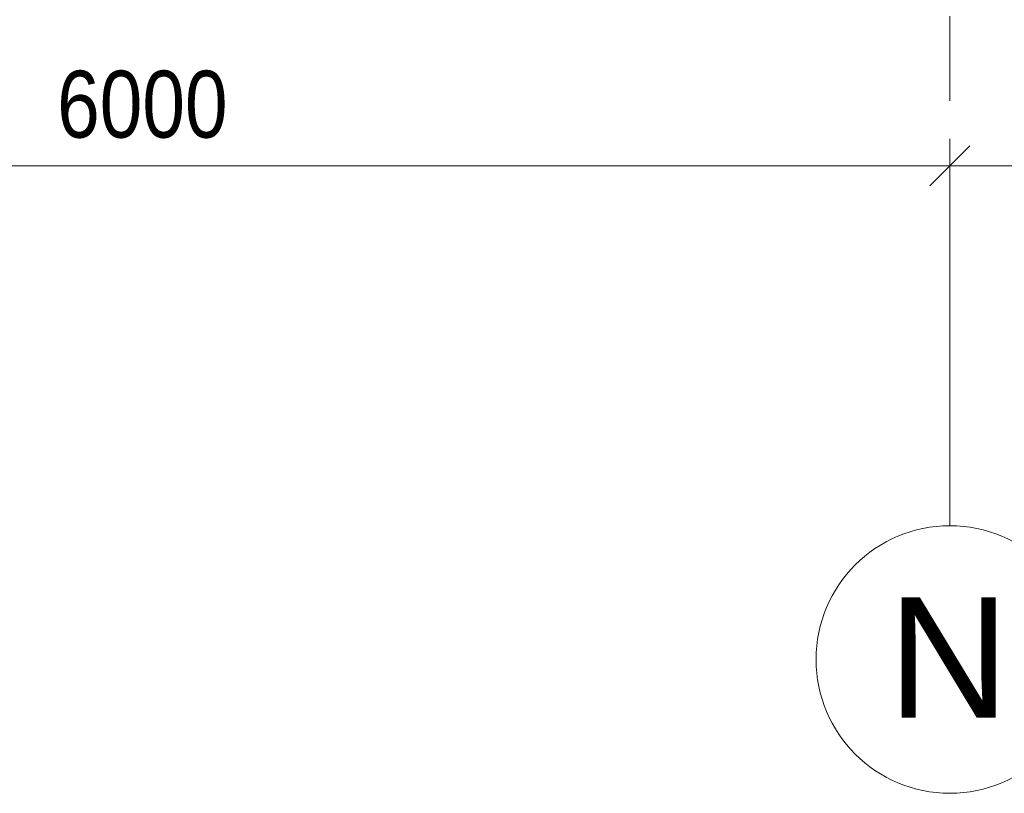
# Model space of a CAD drawing. Header units: millimetres. Extents: x -56182 to 286826, y -36685 to 98759.
# Tile 8 of 97: x -51866 to -48186, y -4450 to -1558. Entities that reach past the tile are written whole.
import ezdxf

# ---------------------------------------------------------------- set-up
doc = ezdxf.new("R2010")
doc.units = ezdxf.units.MM
doc.linetypes.add('Grid Line', pattern=[2222.5, 1270, -317.5, 317.5, -317.5])
doc.layers.add('Dimensions', color=7, linetype='Continuous', lineweight=9)
doc.layers.add('Dimensions-100', color=7, linetype='Continuous', lineweight=9)
doc.layers.add('Grids-1', color=7, linetype='Continuous', lineweight=9, true_color=0xaaaaaa)
doc.layers.add('Grids-2', color=7, linetype='Grid Line', lineweight=9, true_color=0xaaaaaa)
doc.styles.add('Arial', font='arial.ttf', dxfattribs={"height": 450})
doc.styles.add('Swis721 Cn BT', font='swissc.ttf', dxfattribs={"height": 250})
doc.dimstyles.new('Diagonal_-_2_5mm', dxfattribs={"dimscale": 304.8, "dimtxt": 252.353483, "dimasz": 0.492126, "dimexe": 0.328084, "dimexo": 0.0625, "dimgap": 0.082021, "dimtad": 1, "dimdec": 0, "dimzin": 0, "dimdsep": 46, "dimtxsty": 'Swis721 Cn BT', "dimblk1": 'OBLIQUE', "dimblk2": 'OBLIQUE', "dimsah": 1, "dimcen": 0.09, "dimdle": 0.328084, "dimazin": 0, "dimtfac": 1, "dimtdec": 4, "dimtix": 1, "dimtmove": 0, "dimatfit": 3, "dimfxl": 0.328084, "dimfxlon": 1, "dimtvp": 1, "dimtolj": 1, "dimtzin": 0, "dimarcsym": 2})

# ---------------------------------------------------------------- blocks, each defined once
blk = doc.blocks.new('Grid - M_Grid Head - Circle-24584-Sisevaade 1')
at = {"layer": 'Grids-1'}
blk.add_circle((-390, -3949.6), 500, dxfattribs=at)
blk = doc.blocks.new('DIMBLOCK1-Sisevaade 1')
at = {"layer": 'Dimensions-100'}
for p, q in [((-54390, -2004.2), (-54390, -2204.2)), ((-54390, -2104.2), (-54390, -2004.2)), ((-48390, -2004.2), (-48390, -2204.2)), ((-48390, -2104.2), (-48390, -2004.2)), ((-54490, -2104.2), (-48390, -2104.2))]:
    blk.add_line(p, q, dxfattribs=at)
at = {"layer": 'Dimensions-100', "lineweight": 35}
for p, q in [((-54390, -2104.2), (-54315, -2029.2)), ((-48390, -2104.2), (-48315, -2029.2)), ((-54390, -2104.2), (-54465, -2179.2)), ((-48390, -2104.2), (-48465, -2179.2))]:
    blk.add_line(p, q, dxfattribs=at)
at = {"layer": 'Dimensions-100', "color": 0, "insert": (-51726.5, -1749.1), "char_height": 250, "width": 807.531, "attachment_point": 1, "line_spacing_factor": 0.961347, "style": 'Swis721 Cn BT'}
blk.add_mtext('6000', dxfattribs=at)
blk = doc.blocks.new('_Oblique')
at = {"color": 0, "linetype": 'ByBlock', "lineweight": -2}
blk.add_line((-0.5, -0.5), (0.5, 0.5), dxfattribs=at)
blk = doc.blocks.new('DIMBLOCK2-Sisevaade 1')
at = {"layer": 'Dimensions-100'}
for p, q in [((-48390, -2004.2), (-48390, -2204.2)), ((-48390, -2104.2), (-48390, -2004.2)), ((-42390, -2004.2), (-42390, -2204.2)), ((-42390, -2104.2), (-42390, -2004.2)), ((-48390, -2104.2), (-42390, -2104.2))]:
    blk.add_line(p, q, dxfattribs=at)
at = {"layer": 'Dimensions-100', "lineweight": 35}
for p, q in [((-48390, -2104.2), (-48315, -2029.2)), ((-42390, -2104.2), (-42315, -2029.2)), ((-48390, -2104.2), (-48465, -2179.2)), ((-42390, -2104.2), (-42465, -2179.2))]:
    blk.add_line(p, q, dxfattribs=at)
at = {"layer": 'Dimensions-100', "color": 0, "insert": (-45726.5, -1749.1), "char_height": 250, "width": 807.531, "attachment_point": 1, "line_spacing_factor": 0.961347, "style": 'Swis721 Cn BT'}
blk.add_mtext('6000', dxfattribs=at)

msp = doc.modelspace()

# ---------------------------------------------------------------- linework, layer by layer
at = {"layer": 'Grids-2'}
msp.add_line((-48390, -3449.6), (-48390, -949.6), dxfattribs=at)

# ---------------------------------------------------------------- block references
at = {"layer": 'Grids-1'}
msp.add_blockref('Grid - M_Grid Head - Circle-24584-Sisevaade 1', (-48000, 0), dxfattribs=at)

# ---------------------------------------------------------------- texts
at = {"layer": 'Grids-1', "insert": (-48621.6, -3717), "char_height": 450, "width": 553.164, "attachment_point": 1, "style": 'Arial'}
msp.add_mtext('N', dxfattribs=at)

# ---------------------------------------------------------------- dimensions: what is measured, and where the dimension line sits
at = {"layer": 'Dimensions'}
for base, p1, p2, picture, middle in [((-48390, -2104.2), (-54390, -2004.2), (-48390, -2004.2), 'DIMBLOCK1-Sisevaade 1', (-51390, -1950.9)), ((-42390, -2104.2), (-48390, -2004.2), (-42390, -2004.2), 'DIMBLOCK2-Sisevaade 1', (-45390, -1950.9))]:
    dim = msp.add_linear_dim(base=base, p1=p1, p2=p2, dimstyle='Diagonal_-_2_5mm', override={"dimpost": '<>', "dimfxl": 6000}, dxfattribs=at)
    dim.commit()
    dim.dimension.update_dxf_attribs({"geometry": picture, "text_midpoint": middle})

doc.saveas('drawing.dxf')
